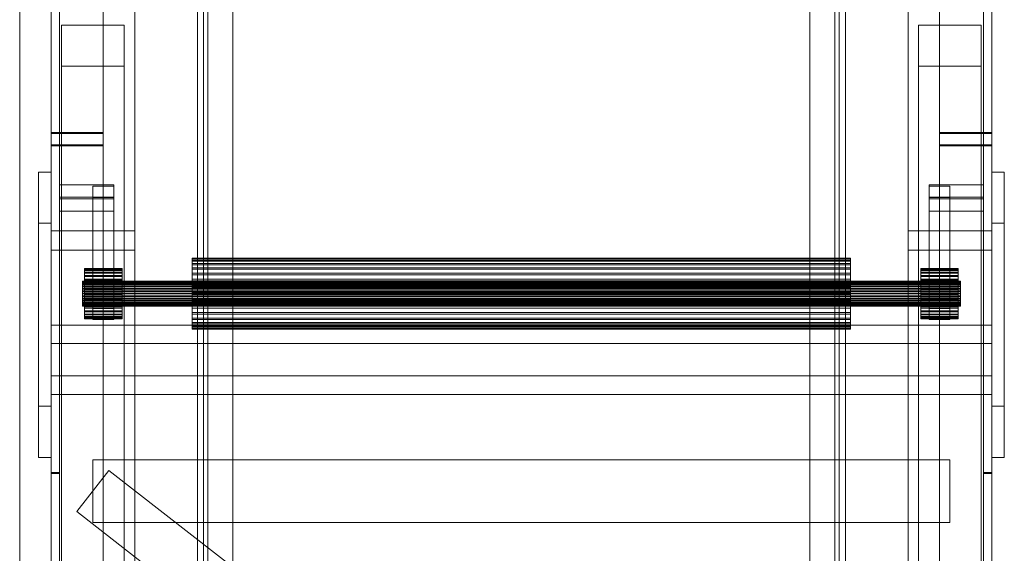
# Model space of a CAD drawing. Header units: millimetres. Extents: x -3490 to 61924, y -72580 to 6847.
# Tile 22 of 256: x -2920 to -2449, y -34897 to -34641. Entities that reach past the tile are written whole.
import ezdxf

# ---------------------------------------------------------------- set-up
doc = ezdxf.new("R2010")
doc.units = ezdxf.units.MM
doc.layers.add('frontal_C10', color=7, linetype='Continuous', lineweight=0)
doc.layers.add('frontal_C11', color=7, linetype='Continuous', lineweight=0)

msp = doc.modelspace()

# ---------------------------------------------------------------- linework, layer by layer
at = {"layer": 'frontal_C10'}
for p, q in [((-2835, -33687.538), (-2835, -35730.865)), ((-2832, -35730.865), (-2832, -33687.538)), ((-2528, -33687.538), (-2528, -35455.249)), ((-2525, -35455.249), (-2525, -33687.538)), ((-2830, -33708.326), (-2830, -35778.326)), ((-2530, -35778.326), (-2530, -33708.326)), ((-2830, -35781.251), (-2830, -33711.251)), ((-2530, -33711.251), (-2530, -35781.251)), ((-2835, -35764.99), (-2835, -33721.662)), ((-2832, -33721.662), (-2832, -35764.99)), ((-2528, -35489.374), (-2528, -33721.662)), ((-2525, -33721.662), (-2525, -35489.374)), ((-2830, -33726.81), (-2830, -35765.692)), ((-2530, -35765.692), (-2530, -33726.81)), ((-2830, -35768.617), (-2830, -33729.735)), ((-2530, -33729.735), (-2530, -35768.617)), ((-2901, -33736.403), (-2901, -35761.949)), ((-2818, -35761.949), (-2818, -33736.403)), ((-2542, -33736.403), (-2542, -35761.949)), ((-2459, -35761.949), (-2459, -33736.403)), ((-2901, -35767.799), (-2901, -33742.253)), ((-2818, -33742.253), (-2818, -35767.799)), ((-2542, -35767.799), (-2542, -33742.253)), ((-2459, -33742.253), (-2459, -35767.799)), ((-2905, -33758.091), (-2905, -35859.209)), ((-2880, -35859.209), (-2880, -33758.091)), ((-2480, -33758.091), (-2480, -35859.209)), ((-2455, -35859.209), (-2455, -33758.091)), ((-2905, -35865.059), (-2905, -33763.941)), ((-2880, -33763.941), (-2880, -35865.059)), ((-2480, -35865.059), (-2480, -33763.941)), ((-2455, -33763.941), (-2455, -35865.059)), ((-2905, -33766.866), (-2905, -35867.984)), ((-2901, -35867.984), (-2901, -33766.866)), ((-2459, -33766.866), (-2459, -35867.984)), ((-2455, -35867.984), (-2455, -33766.866)), ((-2830, -33808.749), (-2830, -35878.749)), ((-2830, -35881.674), (-2830, -33811.674)), ((-2530, -35878.749), (-2530, -33808.749)), ((-2530, -33811.674), (-2530, -35881.674)), ((-2905, -33855.589), (-2905, -35956.707)), ((-2880, -35956.707), (-2880, -33855.589)), ((-2480, -33855.589), (-2480, -35956.707)), ((-2455, -35956.707), (-2455, -33855.589)), ((-2905, -35962.557), (-2905, -33861.439)), ((-2901, -33861.439), (-2901, -35962.557)), ((-2880, -33861.439), (-2880, -35962.557)), ((-2480, -35962.557), (-2480, -33861.439)), ((-2459, -35962.557), (-2459, -33861.439)), ((-2455, -33861.439), (-2455, -35962.557)), ((-2905, -34016.915), (-2905, -35988)), ((-2865, -35988), (-2865, -34016.915)), ((-2495, -34016.915), (-2495, -35988)), ((-2455, -35988), (-2455, -34016.915)), ((-2905, -35988), (-2905, -34026.034)), ((-2865, -35988), (-2865, -34026.034)), ((-2495, -35988), (-2495, -34026.034)), ((-2455, -35988), (-2455, -34026.034)), ((-2905, -34428.768), (-2905, -34695.049)), ((-2901, -34695.049), (-2901, -34428.768)), ((-2880, -34695.049), (-2880, -34428.768)), ((-2480, -34428.768), (-2480, -34695.049)), ((-2459, -34428.768), (-2459, -34695.049)), ((-2455, -34695.049), (-2455, -34428.768)), ((-2905, -34700.899), (-2905, -34434.618)), ((-2880, -34434.618), (-2880, -34700.899)), ((-2480, -34700.899), (-2480, -34434.618)), ((-2455, -34434.618), (-2455, -34700.899)), ((-2905, -34857.871), (-2905, -34591.591)), ((-2901, -34591.591), (-2901, -34857.871)), ((-2459, -34857.871), (-2459, -34591.591)), ((-2455, -34591.591), (-2455, -34857.871)), ((-2900, -34643.568), (-2870, -34643.568)), ((-2900, -34663.196), (-2900, -34643.568)), ((-2900, -34643.568), (-2900, -35116.922)), ((-2870, -34643.568), (-2870, -34663.196)), ((-2870, -35116.922), (-2870, -34643.568)), ((-2490, -34643.568), (-2460, -34643.568)), ((-2490, -34663.196), (-2490, -34643.568)), ((-2490, -34643.568), (-2490, -35116.922)), ((-2460, -34643.568), (-2460, -34663.196)), ((-2460, -35116.922), (-2460, -34643.568)), ((-2870, -34663.196), (-2900, -34663.196)), ((-2900, -35136.55), (-2900, -34663.196)), ((-2870, -35136.55), (-2870, -34663.196)), ((-2460, -34663.196), (-2490, -34663.196)), ((-2490, -35136.55), (-2490, -34663.196)), ((-2460, -35136.55), (-2460, -34663.196)), ((-2905, -34695.049), (-2901, -34695.049)), ((-2905, -34857.871), (-2905, -34695.049)), ((-2905, -34695.049), (-2880, -34695.049)), ((-2905, -34700.899), (-2905, -34695.049)), ((-2901, -34695.493), (-2905, -34695.493)), ((-2905, -34695.493), (-2905, -34961.774)), ((-2905, -34858.316), (-2905, -34695.493)), ((-2880, -34695.493), (-2905, -34695.493)), ((-2905, -34701.343), (-2905, -34695.493)), ((-2901, -34695.049), (-2901, -34857.871)), ((-2901, -34961.774), (-2901, -34695.493)), ((-2901, -34858.316), (-2901, -34695.493)), ((-2880, -34695.049), (-2880, -34700.899)), ((-2880, -34961.774), (-2880, -34695.493)), ((-2880, -34701.343), (-2880, -34695.493)), ((-2480, -34695.049), (-2455, -34695.049)), ((-2480, -34700.899), (-2480, -34695.049)), ((-2455, -34695.493), (-2480, -34695.493)), ((-2480, -34695.493), (-2480, -34961.774)), ((-2480, -34701.343), (-2480, -34695.493)), ((-2459, -34695.049), (-2455, -34695.049)), ((-2459, -34857.871), (-2459, -34695.049)), ((-2455, -34695.493), (-2459, -34695.493)), ((-2459, -34695.493), (-2459, -34961.774)), ((-2459, -34858.316), (-2459, -34695.493)), ((-2455, -34695.049), (-2455, -34857.871)), ((-2455, -34695.049), (-2455, -34700.899)), ((-2455, -34961.774), (-2455, -34695.493)), ((-2455, -34858.316), (-2455, -34695.493)), ((-2455, -34701.343), (-2455, -34695.493)), ((-2880, -34700.899), (-2905, -34700.899)), ((-2905, -34967.624), (-2905, -34701.343)), ((-2905, -34701.343), (-2880, -34701.343)), ((-2880, -34701.343), (-2880, -34967.624)), ((-2455, -34700.899), (-2480, -34700.899)), ((-2480, -34967.624), (-2480, -34701.343)), ((-2480, -34701.343), (-2455, -34701.343)), ((-2455, -34701.343), (-2455, -34967.624)), ((-2905, -34714.023), (-2911, -34714.023)), ((-2911, -34714.023), (-2911, -34738.473)), ((-2911, -34826.147), (-2911, -34714.023)), ((-2905, -34738.473), (-2905, -34714.023)), ((-2905, -34826.147), (-2905, -34714.023)), ((-2449, -34714.023), (-2455, -34714.023)), ((-2455, -34714.023), (-2455, -34738.473)), ((-2455, -34826.147), (-2455, -34714.023)), ((-2449, -34738.473), (-2449, -34714.023)), ((-2449, -34826.147), (-2449, -34714.023)), ((-2875, -34720.106), (-2901, -34720.106)), ((-2901, -34720.106), (-2901, -34726.774)), ((-2901, -34725.956), (-2901, -34720.106)), ((-2875, -34720.773), (-2885, -34720.773)), ((-2885, -34720.773), (-2885, -34726.107)), ((-2885, -34779.272), (-2885, -34720.773)), ((-2875, -34726.774), (-2875, -34720.106)), ((-2875, -34725.956), (-2875, -34720.106)), ((-2875, -34726.107), (-2875, -34720.773)), ((-2875, -34779.272), (-2875, -34720.773)), ((-2459, -34720.106), (-2485, -34720.106)), ((-2485, -34720.106), (-2485, -34726.774)), ((-2485, -34725.956), (-2485, -34720.106)), ((-2475, -34720.773), (-2485, -34720.773)), ((-2485, -34720.773), (-2485, -34726.107)), ((-2485, -34779.272), (-2485, -34720.773)), ((-2475, -34726.107), (-2475, -34720.773)), ((-2475, -34779.272), (-2475, -34720.773)), ((-2459, -34726.774), (-2459, -34720.106)), ((-2459, -34725.956), (-2459, -34720.106)), ((-2901, -34732.624), (-2901, -34725.956)), ((-2901, -34725.956), (-2875, -34725.956)), ((-2901, -34726.774), (-2875, -34726.774)), ((-2901, -34732.624), (-2901, -34726.774)), ((-2885, -34726.107), (-2875, -34726.107)), ((-2885, -34784.606), (-2885, -34726.107)), ((-2875, -34725.956), (-2875, -34732.624)), ((-2875, -34726.107), (-2875, -34784.606)), ((-2875, -34726.774), (-2875, -34732.624)), ((-2485, -34732.624), (-2485, -34725.956)), ((-2485, -34725.956), (-2459, -34725.956)), ((-2485, -34726.107), (-2475, -34726.107)), ((-2485, -34784.606), (-2485, -34726.107)), ((-2485, -34726.774), (-2459, -34726.774)), ((-2485, -34732.624), (-2485, -34726.774)), ((-2475, -34726.107), (-2475, -34784.606)), ((-2459, -34725.956), (-2459, -34732.624)), ((-2459, -34726.774), (-2459, -34732.624)), ((-2875, -34732.624), (-2901, -34732.624)), ((-2459, -34732.624), (-2485, -34732.624)), ((-2911, -34738.473), (-2905, -34738.473)), ((-2911, -34850.596), (-2911, -34738.473)), ((-2905, -34738.473), (-2905, -34850.596)), ((-2455, -34738.473), (-2449, -34738.473)), ((-2455, -34850.596), (-2455, -34738.473)), ((-2449, -34738.473), (-2449, -34850.596)), ((-2905, -34742.176), (-2905, -34751.295)), ((-2865, -34742.176), (-2905, -34742.176)), ((-2905, -34742.176), (-2905, -35988)), ((-2865, -34751.295), (-2865, -34742.176)), ((-2865, -35988), (-2865, -34742.176)), ((-2495, -34742.176), (-2495, -34751.295)), ((-2455, -34742.176), (-2495, -34742.176)), ((-2495, -34742.176), (-2495, -35988)), ((-2455, -34751.295), (-2455, -34742.176)), ((-2455, -35988), (-2455, -34742.176)), ((-2905, -34751.295), (-2865, -34751.295)), ((-2905, -35988), (-2905, -34751.295)), ((-2865, -35988), (-2865, -34751.295)), ((-2495, -34751.295), (-2455, -34751.295)), ((-2495, -35988), (-2495, -34751.295)), ((-2455, -35988), (-2455, -34751.295)), ((-2837.5, -34755.43), (-2837.5, -34755.196)), ((-2837.5, -34755.196), (-2837.5, -34755.614)), ((-2522.5, -34755.196), (-2837.5, -34755.196)), ((-2837.5, -34756.308), (-2837.5, -34755.43)), ((-2522.5, -34755.43), (-2837.5, -34755.43)), ((-2837.5, -34755.614), (-2837.5, -34756.67)), ((-2522.5, -34755.614), (-2837.5, -34755.614)), ((-2837.5, -34757.797), (-2837.5, -34756.308)), ((-2522.5, -34756.308), (-2837.5, -34756.308)), ((-2837.5, -34756.67), (-2837.5, -34758.322)), ((-2522.5, -34756.67), (-2837.5, -34756.67)), ((-2837.5, -34759.839), (-2837.5, -34757.797)), ((-2522.5, -34757.797), (-2837.5, -34757.797)), ((-2837.5, -34758.322), (-2837.5, -34760.507)), ((-2522.5, -34758.322), (-2837.5, -34758.322)), ((-2522.5, -34755.614), (-2522.5, -34755.196)), ((-2522.5, -34755.196), (-2522.5, -34755.43)), ((-2522.5, -34755.43), (-2522.5, -34756.308)), ((-2522.5, -34756.67), (-2522.5, -34755.614)), ((-2522.5, -34756.308), (-2522.5, -34757.797)), ((-2522.5, -34758.322), (-2522.5, -34756.67)), ((-2522.5, -34757.797), (-2522.5, -34759.839)), ((-2522.5, -34760.507), (-2522.5, -34758.322)), ((-2889, -34760.359), (-2889, -34760.194)), ((-2889, -34760.194), (-2889, -34760.489)), ((-2871, -34760.194), (-2889, -34760.194)), ((-2889, -34760.979), (-2889, -34760.359)), ((-2871, -34760.359), (-2889, -34760.359)), ((-2889, -34760.489), (-2889, -34761.234)), ((-2871, -34760.489), (-2889, -34760.489)), ((-2889, -34762.03), (-2889, -34760.979)), ((-2871, -34760.979), (-2889, -34760.979)), ((-2889, -34761.234), (-2889, -34762.4)), ((-2871, -34761.234), (-2889, -34761.234)), ((-2889, -34763.471), (-2889, -34762.03)), ((-2871, -34762.03), (-2889, -34762.03)), ((-2889, -34762.4), (-2889, -34763.943)), ((-2871, -34762.4), (-2889, -34762.4)), ((-2889, -34765.247), (-2889, -34763.471)), ((-2871, -34763.471), (-2889, -34763.471)), ((-2889, -34763.943), (-2889, -34765.802)), ((-2871, -34763.943), (-2889, -34763.943)), ((-2871, -34760.489), (-2871, -34760.194)), ((-2871, -34760.194), (-2871, -34760.359)), ((-2871, -34760.359), (-2871, -34760.979)), ((-2871, -34761.234), (-2871, -34760.489)), ((-2871, -34760.979), (-2871, -34762.03)), ((-2871, -34762.4), (-2871, -34761.234)), ((-2871, -34762.03), (-2871, -34763.471)), ((-2871, -34763.943), (-2871, -34762.4)), ((-2871, -34763.471), (-2871, -34765.247)), ((-2871, -34765.802), (-2871, -34763.943)), ((-2837.5, -34762.355), (-2837.5, -34759.839)), ((-2522.5, -34759.839), (-2837.5, -34759.839)), ((-2837.5, -34760.507), (-2837.5, -34763.141)), ((-2522.5, -34760.507), (-2837.5, -34760.507)), ((-2837.5, -34765.249), (-2837.5, -34762.355)), ((-2522.5, -34762.355), (-2837.5, -34762.355)), ((-2837.5, -34763.141), (-2837.5, -34766.122)), ((-2522.5, -34763.141), (-2837.5, -34763.141)), ((-2522.5, -34759.839), (-2522.5, -34762.355)), ((-2522.5, -34763.141), (-2522.5, -34760.507)), ((-2522.5, -34762.355), (-2522.5, -34765.249)), ((-2522.5, -34766.122), (-2522.5, -34763.141)), ((-2489, -34760.359), (-2489, -34760.194)), ((-2489, -34760.194), (-2489, -34760.489)), ((-2471, -34760.194), (-2489, -34760.194)), ((-2489, -34760.979), (-2489, -34760.359)), ((-2471, -34760.359), (-2489, -34760.359)), ((-2489, -34760.489), (-2489, -34761.234)), ((-2471, -34760.489), (-2489, -34760.489)), ((-2489, -34762.03), (-2489, -34760.979)), ((-2471, -34760.979), (-2489, -34760.979)), ((-2489, -34761.234), (-2489, -34762.4)), ((-2471, -34761.234), (-2489, -34761.234)), ((-2489, -34763.471), (-2489, -34762.03)), ((-2471, -34762.03), (-2489, -34762.03)), ((-2489, -34762.4), (-2489, -34763.943)), ((-2471, -34762.4), (-2489, -34762.4)), ((-2489, -34765.247), (-2489, -34763.471)), ((-2471, -34763.471), (-2489, -34763.471)), ((-2489, -34763.943), (-2489, -34765.802)), ((-2471, -34763.943), (-2489, -34763.943)), ((-2471, -34760.489), (-2471, -34760.194)), ((-2471, -34760.194), (-2471, -34760.359)), ((-2471, -34760.359), (-2471, -34760.979)), ((-2471, -34761.234), (-2471, -34760.489)), ((-2471, -34760.979), (-2471, -34762.03)), ((-2471, -34762.4), (-2471, -34761.234)), ((-2471, -34762.03), (-2471, -34763.471)), ((-2471, -34763.943), (-2471, -34762.4)), ((-2471, -34763.471), (-2471, -34765.247)), ((-2471, -34765.802), (-2471, -34763.943)), ((-2890, -34766.274), (-2890, -34766.191)), ((-2890, -34766.191), (-2890, -34766.339)), ((-2470, -34766.191), (-2890, -34766.191)), ((-2890, -34766.584), (-2890, -34766.274)), ((-2470, -34766.274), (-2890, -34766.274)), ((-2890, -34766.339), (-2890, -34766.712)), ((-2470, -34766.339), (-2890, -34766.339)), ((-2890, -34767.109), (-2890, -34766.584)), ((-2470, -34766.584), (-2890, -34766.584)), ((-2890, -34766.712), (-2890, -34767.295)), ((-2470, -34766.712), (-2890, -34766.712)), ((-2890, -34767.83), (-2890, -34767.109)), ((-2470, -34767.109), (-2890, -34767.109)), ((-2890, -34767.295), (-2890, -34768.066)), ((-2470, -34767.295), (-2890, -34767.295)), ((-2890, -34768.718), (-2890, -34767.83)), ((-2470, -34767.83), (-2890, -34767.83)), ((-2890, -34768.066), (-2890, -34768.996)), ((-2470, -34768.066), (-2890, -34768.066)), ((-2890, -34769.74), (-2890, -34768.718)), ((-2470, -34768.718), (-2890, -34768.718)), ((-2890, -34768.996), (-2890, -34770.048)), ((-2470, -34768.996), (-2890, -34768.996)), ((-2889, -34767.29), (-2889, -34765.247)), ((-2871, -34765.247), (-2889, -34765.247)), ((-2889, -34765.802), (-2889, -34767.907)), ((-2871, -34765.802), (-2889, -34765.802)), ((-2889, -34769.522), (-2889, -34767.29)), ((-2871, -34767.29), (-2889, -34767.29)), ((-2889, -34767.907), (-2889, -34770.176)), ((-2871, -34767.907), (-2889, -34767.907)), ((-2871, -34765.247), (-2871, -34767.29)), ((-2871, -34767.907), (-2871, -34765.802)), ((-2871, -34767.29), (-2871, -34769.522)), ((-2871, -34770.176), (-2871, -34767.907)), ((-2837.5, -34768.41), (-2837.5, -34765.249)), ((-2522.5, -34765.249), (-2837.5, -34765.249)), ((-2837.5, -34766.122), (-2837.5, -34769.337)), ((-2522.5, -34766.122), (-2837.5, -34766.122)), ((-2837.5, -34771.717), (-2837.5, -34768.41)), ((-2837.5, -34768.41), (-2522.5, -34768.41)), ((-2522.5, -34765.249), (-2522.5, -34768.41)), ((-2522.5, -34769.337), (-2522.5, -34766.122)), ((-2522.5, -34768.41), (-2522.5, -34771.717)), ((-2489, -34767.29), (-2489, -34765.247)), ((-2471, -34765.247), (-2489, -34765.247)), ((-2489, -34765.802), (-2489, -34767.907)), ((-2471, -34765.802), (-2489, -34765.802)), ((-2489, -34769.522), (-2489, -34767.29)), ((-2471, -34767.29), (-2489, -34767.29)), ((-2489, -34767.907), (-2489, -34770.176)), ((-2471, -34767.907), (-2489, -34767.907)), ((-2471, -34765.247), (-2471, -34767.29)), ((-2471, -34767.907), (-2471, -34765.802)), ((-2471, -34767.29), (-2471, -34769.522)), ((-2471, -34770.176), (-2471, -34767.907)), ((-2470, -34766.339), (-2470, -34766.191)), ((-2470, -34766.191), (-2470, -34766.274)), ((-2470, -34766.274), (-2470, -34766.584)), ((-2470, -34766.712), (-2470, -34766.339)), ((-2470, -34766.584), (-2470, -34767.109)), ((-2470, -34767.295), (-2470, -34766.712)), ((-2470, -34767.109), (-2470, -34767.83)), ((-2470, -34768.066), (-2470, -34767.295)), ((-2470, -34767.83), (-2470, -34768.718)), ((-2470, -34768.996), (-2470, -34768.066)), ((-2470, -34768.718), (-2470, -34769.74)), ((-2470, -34770.048), (-2470, -34768.996)), ((-2890, -34770.855), (-2890, -34769.74)), ((-2470, -34769.74), (-2890, -34769.74)), ((-2890, -34770.048), (-2890, -34771.182)), ((-2470, -34770.048), (-2890, -34770.048)), ((-2890, -34772.022), (-2890, -34770.855)), ((-2890, -34770.855), (-2470, -34770.855)), ((-2890, -34771.182), (-2890, -34772.356)), ((-2470, -34771.182), (-2890, -34771.182)), ((-2890, -34773.196), (-2890, -34772.022)), ((-2470, -34772.022), (-2890, -34772.022)), ((-2890, -34772.356), (-2890, -34773.523)), ((-2470, -34772.356), (-2890, -34772.356)), ((-2890, -34774.33), (-2890, -34773.196)), ((-2470, -34773.196), (-2890, -34773.196)), ((-2890, -34773.523), (-2890, -34774.638)), ((-2470, -34773.523), (-2890, -34773.523)), ((-2889, -34771.856), (-2889, -34769.522)), ((-2889, -34769.522), (-2871, -34769.522)), ((-2889, -34770.176), (-2889, -34772.522)), ((-2871, -34770.176), (-2889, -34770.176)), ((-2889, -34774.202), (-2889, -34771.856)), ((-2871, -34771.856), (-2889, -34771.856)), ((-2889, -34772.522), (-2889, -34774.856)), ((-2871, -34772.522), (-2889, -34772.522)), ((-2871, -34769.522), (-2871, -34771.856)), ((-2871, -34772.522), (-2871, -34770.176)), ((-2871, -34771.856), (-2871, -34774.202)), ((-2871, -34774.856), (-2871, -34772.522)), ((-2837.5, -34769.337), (-2837.5, -34772.661)), ((-2522.5, -34769.337), (-2837.5, -34769.337)), ((-2837.5, -34775.041), (-2837.5, -34771.717)), ((-2522.5, -34771.717), (-2837.5, -34771.717)), ((-2837.5, -34772.661), (-2837.5, -34775.968)), ((-2522.5, -34772.661), (-2837.5, -34772.661)), ((-2522.5, -34772.661), (-2522.5, -34769.337)), ((-2522.5, -34771.717), (-2522.5, -34775.041)), ((-2522.5, -34775.968), (-2522.5, -34772.661)), ((-2489, -34771.856), (-2489, -34769.522)), ((-2489, -34769.522), (-2471, -34769.522)), ((-2489, -34770.176), (-2489, -34772.522)), ((-2471, -34770.176), (-2489, -34770.176)), ((-2489, -34774.202), (-2489, -34771.856)), ((-2471, -34771.856), (-2489, -34771.856)), ((-2489, -34772.522), (-2489, -34774.856)), ((-2471, -34772.522), (-2489, -34772.522)), ((-2471, -34769.522), (-2471, -34771.856)), ((-2471, -34772.522), (-2471, -34770.176)), ((-2471, -34771.856), (-2471, -34774.202)), ((-2471, -34774.856), (-2471, -34772.522)), ((-2470, -34769.74), (-2470, -34770.855)), ((-2470, -34771.182), (-2470, -34770.048)), ((-2470, -34770.855), (-2470, -34772.022)), ((-2470, -34772.356), (-2470, -34771.182)), ((-2470, -34772.022), (-2470, -34773.196)), ((-2470, -34773.523), (-2470, -34772.356)), ((-2470, -34773.196), (-2470, -34774.33)), ((-2470, -34774.638), (-2470, -34773.523)), ((-2890, -34775.382), (-2890, -34774.33)), ((-2470, -34774.33), (-2890, -34774.33)), ((-2890, -34774.638), (-2890, -34775.66)), ((-2470, -34774.638), (-2890, -34774.638)), ((-2890, -34776.312), (-2890, -34775.382)), ((-2470, -34775.382), (-2890, -34775.382)), ((-2890, -34775.66), (-2890, -34776.548)), ((-2470, -34775.66), (-2890, -34775.66)), ((-2890, -34777.083), (-2890, -34776.312)), ((-2470, -34776.312), (-2890, -34776.312)), ((-2890, -34776.548), (-2890, -34777.269)), ((-2470, -34776.548), (-2890, -34776.548)), ((-2890, -34777.666), (-2890, -34777.083)), ((-2470, -34777.083), (-2890, -34777.083)), ((-2890, -34777.269), (-2890, -34777.794)), ((-2470, -34777.269), (-2890, -34777.269)), ((-2890, -34778.039), (-2890, -34777.666)), ((-2470, -34777.666), (-2890, -34777.666)), ((-2890, -34777.794), (-2890, -34778.104)), ((-2470, -34777.794), (-2890, -34777.794)), ((-2890, -34778.187), (-2890, -34778.039)), ((-2470, -34778.039), (-2890, -34778.039)), ((-2890, -34778.104), (-2890, -34778.187)), ((-2470, -34778.104), (-2890, -34778.104)), ((-2470, -34778.187), (-2890, -34778.187)), ((-2889, -34776.471), (-2889, -34774.202)), ((-2871, -34774.202), (-2889, -34774.202)), ((-2889, -34774.856), (-2889, -34777.088)), ((-2871, -34774.856), (-2889, -34774.856)), ((-2889, -34778.576), (-2889, -34776.471)), ((-2871, -34776.471), (-2889, -34776.471)), ((-2889, -34777.088), (-2889, -34779.131)), ((-2871, -34777.088), (-2889, -34777.088)), ((-2889, -34780.435), (-2889, -34778.576)), ((-2871, -34778.576), (-2889, -34778.576)), ((-2871, -34774.202), (-2871, -34776.471)), ((-2871, -34777.088), (-2871, -34774.856)), ((-2871, -34776.471), (-2871, -34778.576)), ((-2871, -34779.131), (-2871, -34777.088)), ((-2871, -34778.576), (-2871, -34780.435)), ((-2837.5, -34778.256), (-2837.5, -34775.041)), ((-2522.5, -34775.041), (-2837.5, -34775.041)), ((-2837.5, -34775.968), (-2837.5, -34779.129)), ((-2522.5, -34775.968), (-2837.5, -34775.968)), ((-2837.5, -34781.237), (-2837.5, -34778.256)), ((-2522.5, -34778.256), (-2837.5, -34778.256)), ((-2522.5, -34775.041), (-2522.5, -34778.256)), ((-2522.5, -34779.129), (-2522.5, -34775.968)), ((-2522.5, -34778.256), (-2522.5, -34781.237)), ((-2489, -34776.471), (-2489, -34774.202)), ((-2471, -34774.202), (-2489, -34774.202)), ((-2489, -34774.856), (-2489, -34777.088)), ((-2471, -34774.856), (-2489, -34774.856)), ((-2489, -34778.576), (-2489, -34776.471)), ((-2471, -34776.471), (-2489, -34776.471)), ((-2489, -34777.088), (-2489, -34779.131)), ((-2471, -34777.088), (-2489, -34777.088)), ((-2489, -34780.435), (-2489, -34778.576)), ((-2471, -34778.576), (-2489, -34778.576)), ((-2471, -34774.202), (-2471, -34776.471)), ((-2471, -34777.088), (-2471, -34774.856)), ((-2471, -34776.471), (-2471, -34778.576)), ((-2471, -34779.131), (-2471, -34777.088)), ((-2471, -34778.576), (-2471, -34780.435)), ((-2470, -34774.33), (-2470, -34775.382)), ((-2470, -34775.66), (-2470, -34774.638)), ((-2470, -34775.382), (-2470, -34776.312)), ((-2470, -34776.548), (-2470, -34775.66)), ((-2470, -34776.312), (-2470, -34777.083)), ((-2470, -34777.269), (-2470, -34776.548)), ((-2470, -34777.083), (-2470, -34777.666)), ((-2470, -34777.794), (-2470, -34777.269)), ((-2470, -34777.666), (-2470, -34778.039)), ((-2470, -34778.104), (-2470, -34777.794)), ((-2470, -34778.039), (-2470, -34778.187)), ((-2470, -34778.187), (-2470, -34778.104)), ((-2889, -34779.131), (-2889, -34780.907)), ((-2871, -34779.131), (-2889, -34779.131)), ((-2889, -34781.978), (-2889, -34780.435)), ((-2871, -34780.435), (-2889, -34780.435)), ((-2889, -34780.907), (-2889, -34782.348)), ((-2871, -34780.907), (-2889, -34780.907)), ((-2889, -34783.144), (-2889, -34781.978)), ((-2871, -34781.978), (-2889, -34781.978)), ((-2889, -34782.348), (-2889, -34783.399)), ((-2871, -34782.348), (-2889, -34782.348)), ((-2889, -34783.889), (-2889, -34783.144)), ((-2871, -34783.144), (-2889, -34783.144)), ((-2885, -34784.606), (-2885, -34779.272)), ((-2885, -34779.272), (-2875, -34779.272)), ((-2875, -34779.272), (-2875, -34784.606)), ((-2871, -34780.907), (-2871, -34779.131)), ((-2871, -34780.435), (-2871, -34781.978)), ((-2871, -34782.348), (-2871, -34780.907)), ((-2871, -34781.978), (-2871, -34783.144)), ((-2871, -34783.399), (-2871, -34782.348)), ((-2871, -34783.144), (-2871, -34783.889)), ((-2837.5, -34779.129), (-2837.5, -34782.023)), ((-2522.5, -34779.129), (-2837.5, -34779.129)), ((-2837.5, -34783.871), (-2837.5, -34781.237)), ((-2522.5, -34781.237), (-2837.5, -34781.237)), ((-2837.5, -34782.023), (-2837.5, -34784.539)), ((-2522.5, -34782.023), (-2837.5, -34782.023)), ((-2522.5, -34782.023), (-2522.5, -34779.129)), ((-2522.5, -34781.237), (-2522.5, -34783.871)), ((-2522.5, -34784.539), (-2522.5, -34782.023)), ((-2489, -34779.131), (-2489, -34780.907)), ((-2471, -34779.131), (-2489, -34779.131)), ((-2489, -34781.978), (-2489, -34780.435)), ((-2471, -34780.435), (-2489, -34780.435)), ((-2489, -34780.907), (-2489, -34782.348)), ((-2471, -34780.907), (-2489, -34780.907)), ((-2489, -34783.144), (-2489, -34781.978)), ((-2471, -34781.978), (-2489, -34781.978)), ((-2489, -34782.348), (-2489, -34783.399)), ((-2471, -34782.348), (-2489, -34782.348)), ((-2489, -34783.889), (-2489, -34783.144)), ((-2471, -34783.144), (-2489, -34783.144)), ((-2485, -34784.606), (-2485, -34779.272)), ((-2485, -34779.272), (-2475, -34779.272)), ((-2475, -34779.272), (-2475, -34784.606)), ((-2471, -34780.907), (-2471, -34779.131)), ((-2471, -34780.435), (-2471, -34781.978)), ((-2471, -34782.348), (-2471, -34780.907)), ((-2471, -34781.978), (-2471, -34783.144)), ((-2471, -34783.399), (-2471, -34782.348)), ((-2471, -34783.144), (-2471, -34783.889)), ((-2455, -34787.243), (-2905, -34787.243)), ((-2905, -34787.243), (-2905, -34796.134)), ((-2905, -34811.618), (-2905, -34787.243)), ((-2889, -34783.399), (-2889, -34784.019)), ((-2871, -34783.399), (-2889, -34783.399)), ((-2889, -34784.184), (-2889, -34783.889)), ((-2871, -34783.889), (-2889, -34783.889)), ((-2889, -34784.019), (-2889, -34784.184)), ((-2871, -34784.019), (-2889, -34784.019)), ((-2871, -34784.184), (-2889, -34784.184)), ((-2875, -34784.606), (-2885, -34784.606)), ((-2871, -34784.019), (-2871, -34783.399)), ((-2871, -34783.889), (-2871, -34784.184)), ((-2871, -34784.184), (-2871, -34784.019)), ((-2837.5, -34786.056), (-2837.5, -34783.871)), ((-2522.5, -34783.871), (-2837.5, -34783.871)), ((-2837.5, -34784.539), (-2837.5, -34786.581)), ((-2522.5, -34784.539), (-2837.5, -34784.539)), ((-2837.5, -34787.708), (-2837.5, -34786.056)), ((-2522.5, -34786.056), (-2837.5, -34786.056)), ((-2837.5, -34786.581), (-2837.5, -34788.07)), ((-2522.5, -34786.581), (-2837.5, -34786.581)), ((-2837.5, -34788.764), (-2837.5, -34787.708)), ((-2522.5, -34787.708), (-2837.5, -34787.708)), ((-2522.5, -34783.871), (-2522.5, -34786.056)), ((-2522.5, -34786.581), (-2522.5, -34784.539)), ((-2522.5, -34786.056), (-2522.5, -34787.708)), ((-2522.5, -34788.07), (-2522.5, -34786.581)), ((-2522.5, -34787.708), (-2522.5, -34788.764)), ((-2489, -34783.399), (-2489, -34784.019)), ((-2471, -34783.399), (-2489, -34783.399)), ((-2489, -34784.184), (-2489, -34783.889)), ((-2471, -34783.889), (-2489, -34783.889)), ((-2489, -34784.019), (-2489, -34784.184)), ((-2471, -34784.019), (-2489, -34784.019)), ((-2471, -34784.184), (-2489, -34784.184)), ((-2475, -34784.606), (-2485, -34784.606)), ((-2471, -34784.019), (-2471, -34783.399)), ((-2471, -34783.889), (-2471, -34784.184)), ((-2471, -34784.184), (-2471, -34784.019)), ((-2455, -34796.134), (-2455, -34787.243)), ((-2455, -34811.618), (-2455, -34787.243)), ((-2837.5, -34788.07), (-2837.5, -34788.948)), ((-2522.5, -34788.07), (-2837.5, -34788.07)), ((-2837.5, -34789.182), (-2837.5, -34788.764)), ((-2522.5, -34788.764), (-2837.5, -34788.764)), ((-2837.5, -34788.948), (-2837.5, -34789.182)), ((-2522.5, -34788.948), (-2837.5, -34788.948)), ((-2522.5, -34789.182), (-2837.5, -34789.182)), ((-2522.5, -34788.948), (-2522.5, -34788.07)), ((-2522.5, -34788.764), (-2522.5, -34789.182)), ((-2522.5, -34789.182), (-2522.5, -34788.948)), ((-2905, -34796.134), (-2455, -34796.134)), ((-2905, -34820.509), (-2905, -34796.134)), ((-2455, -34796.134), (-2455, -34820.509)), ((-2905, -34820.509), (-2905, -34811.618)), ((-2905, -34811.618), (-2455, -34811.618)), ((-2455, -34811.618), (-2455, -34820.509)), ((-2455, -34820.509), (-2905, -34820.509)), ((-2911, -34850.596), (-2911, -34826.147)), ((-2911, -34826.147), (-2905, -34826.147)), ((-2905, -34826.147), (-2905, -34850.596)), ((-2455, -34850.596), (-2455, -34826.147)), ((-2455, -34826.147), (-2449, -34826.147)), ((-2449, -34826.147), (-2449, -34850.596)), ((-2905, -34850.596), (-2911, -34850.596)), ((-2885, -34851.736), (-2885, -34881.736)), ((-2475, -34851.736), (-2885, -34851.736)), ((-2475, -34851.736), (-2475, -34881.736)), ((-2449, -34850.596), (-2455, -34850.596)), ((-2901, -34857.871), (-2905, -34857.871)), ((-2905, -35124.596), (-2905, -34858.316)), ((-2905, -34858.316), (-2901, -34858.316)), ((-2901, -34858.316), (-2901, -35124.596)), ((-2877.309, -34856.882), (-2892.691, -34876.59)), ((-2467.309, -35176.882), (-2877.309, -34856.882)), ((-2455, -34857.871), (-2459, -34857.871)), ((-2459, -35124.596), (-2459, -34858.316)), ((-2459, -34858.316), (-2455, -34858.316)), ((-2455, -34858.316), (-2455, -35124.596)), ((-2482.691, -35196.59), (-2892.691, -34876.59)), ((-2475, -34881.736), (-2885, -34881.736))]:
    msp.add_line(p, q, dxfattribs=at)
at = {"layer": 'frontal_C11'}
for p, q in [((-2920, -35988), (-2920, -34140)), ((-2880, -35988), (-2880, -34140))]:
    msp.add_line(p, q, dxfattribs=at)

doc.saveas('drawing.dxf')
